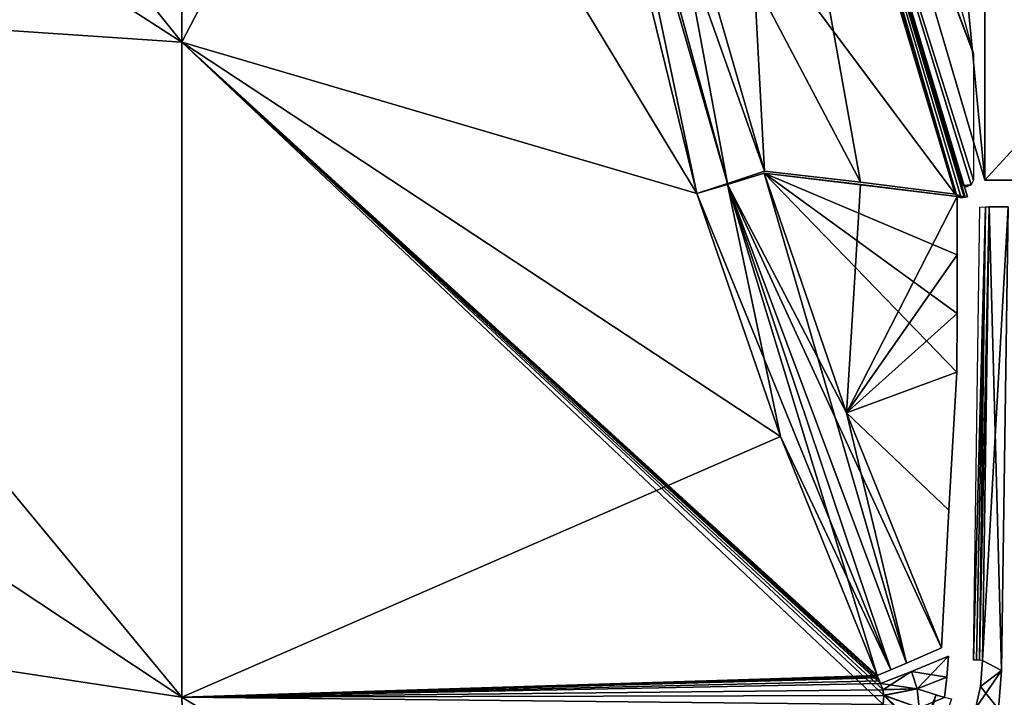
# Model space of a CAD drawing. Header units: millimetres. Extents: x -229 to 223, y -69 to 475.
# Tile 35 of 92: x -199 to -170, y 297 to 318. Entities that reach past the tile are written whole.
import ezdxf

# ---------------------------------------------------------------- set-up
doc = ezdxf.new("R2010")
doc.units = ezdxf.units.MM
doc.header["$LTSCALE"] = 65.185185
for name, color, linetype in [('216', 7, 'CONTINUOUS'), ('217', 7, 'CONTINUOUS'), ('251', 7, 'CONTINUOUS'), ('252', 7, 'CONTINUOUS'), ('255', 7, 'CONTINUOUS'), ('256', 7, 'CONTINUOUS'), ('257', 7, 'CONTINUOUS'), ('268', 7, 'CONTINUOUS'), ('269', 7, 'CONTINUOUS'), ('270', 7, 'CONTINUOUS'), ('275', 7, 'CONTINUOUS'), ('276', 7, 'CONTINUOUS'), ('277', 7, 'CONTINUOUS'), ('285', 7, 'CONTINUOUS'), ('286', 7, 'CONTINUOUS'), ('287', 7, 'CONTINUOUS'), ('352', 7, 'CONTINUOUS'), ('521', 7, 'CONTINUOUS'), ('562', 7, 'CONTINUOUS'), ('563', 7, 'CONTINUOUS'), ('566', 7, 'CONTINUOUS')]:
    doc.layers.add(name, color=color, linetype=linetype)

msp = doc.modelspace()

# ---------------------------------------------------------------- linework, layer by layer
at = {"layer": '216', "color": 7, "linetype": 'Continuous'}
for points in [[(-176.955, 383.936, 134), (-170.156, 313, 134), (-170.156, 407, 134), (-176.955, 383.936, 134)], [(-170.156, 313, 134), (-84, 313, 134), (-170.156, 407, 134), (-170.156, 313, 134)], [(-170.156, 407, 134), (-84, 313, 134), (-84, 407, 134), (-170.156, 407, 134)], [(-176.955, 336.064, 134), (-170.156, 313, 134), (-176.955, 383.936, 134), (-176.955, 336.064, 134)]]:
    msp.add_3dface(points, dxfattribs=at)
at = {"layer": '217', "color": 7, "linetype": 'Continuous'}
for points in [[(-176.955, 336.064, -134), (-170.156, 407, -134), (-170.156, 313, -134), (-176.955, 336.064, -134)], [(-170.156, 407, -134), (-84, 407, -134), (-170.156, 313, -134), (-170.156, 407, -134)], [(-170.156, 313, -134), (-84, 407, -134), (-84, 313, -134), (-170.156, 313, -134)]]:
    msp.add_3dface(points, dxfattribs=at)
at = {"layer": '251', "color": 7, "linetype": 'Continuous'}
for points in [[(-194.355, 317.155, 115.775), (-194.355, 338.236, 121.515), (-211.672, 328.292, 92.111), (-194.355, 317.155, 115.775)], [(-194.355, 317.155, 115.775), (-184.572, 335.968, 132.834), (-194.355, 338.236, 121.515), (-194.355, 317.155, 115.775)], [(-178.83, 312.596, 132.805), (-184.572, 335.968, 132.834), (-194.355, 317.155, 115.775), (-178.83, 312.596, 132.805)], [(-211.672, 318.327, 88.052), (-194.355, 317.155, 115.775), (-211.672, 328.292, 92.111), (-211.672, 318.327, 88.052)], [(-194.355, 297.415, 106.408), (-194.355, 317.155, 115.775), (-211.672, 318.327, 88.052), (-194.355, 297.415, 106.408)], [(-211.672, 308.87, 82.919), (-194.355, 297.415, 106.408), (-211.672, 318.327, 88.052), (-211.672, 308.87, 82.919)], [(-176.317, 305.277, 132.651), (-178.83, 312.596, 132.805), (-194.355, 317.155, 115.775), (-176.317, 305.277, 132.651)], [(-194.355, 297.415, 106.408), (-176.317, 305.277, 132.651), (-194.355, 317.155, 115.775), (-194.355, 297.415, 106.408)], [(-211.672, 300.038, 76.775), (-194.355, 297.415, 106.408), (-211.672, 308.87, 82.919), (-211.672, 300.038, 76.775)], [(-173.401, 298.075, 132.514), (-176.317, 305.277, 132.651), (-194.355, 297.415, 106.408), (-173.401, 298.075, 132.514)], [(-193.779, 279.792, 94.8), (-194.355, 297.415, 106.408), (-211.672, 300.038, 76.775), (-193.779, 279.792, 94.8)], [(-211.672, 291.936, 69.693), (-193.779, 279.792, 94.8), (-211.672, 300.038, 76.775), (-211.672, 291.936, 69.693)], [(-173.385, 298.038, 132.513), (-173.401, 298.075, 132.514), (-194.355, 297.415, 106.408), (-173.385, 298.038, 132.513)], [(-173.37, 298.001, 132.512), (-173.385, 298.038, 132.513), (-194.355, 297.415, 106.408), (-173.37, 298.001, 132.512)], [(-173.333, 297.913, 132.509), (-173.37, 298.001, 132.512), (-194.355, 297.415, 106.408), (-173.333, 297.913, 132.509)], [(-173.296, 297.826, 132.506), (-173.333, 297.913, 132.509), (-194.355, 297.415, 106.408), (-173.296, 297.826, 132.506)], [(-173.231, 297.641, 132.486), (-173.296, 297.826, 132.506), (-194.355, 297.415, 106.408), (-173.231, 297.641, 132.486)], [(-173.198, 297.473, 132.441), (-173.231, 297.641, 132.486), (-194.355, 297.415, 106.408), (-173.198, 297.473, 132.441)], [(-173.221, 297.197, 132.286), (-173.198, 297.473, 132.441), (-194.355, 297.415, 106.408), (-173.221, 297.197, 132.286)], [(-177, 286.857, 122.68), (-173.221, 297.197, 132.286), (-194.355, 297.415, 106.408), (-177, 286.857, 122.68)], [(-193.779, 279.792, 94.8), (-177, 286.857, 122.68), (-194.355, 297.415, 106.408), (-193.779, 279.792, 94.8)]]:
    msp.add_3dface(points, dxfattribs=at)
at = {"layer": '252', "color": 7, "linetype": 'Continuous'}
for points in [[(-211.672, 328.292, -92.111), (-211.672, 338.644, -95.046), (-194.355, 317.155, -115.775), (-211.672, 328.292, -92.111)], [(-194.355, 317.155, -115.775), (-211.672, 338.644, -95.046), (-194.355, 338.236, -121.515), (-194.355, 317.155, -115.775)], [(-194.355, 317.155, -115.775), (-194.355, 338.236, -121.515), (-178.83, 312.596, -132.805), (-194.355, 317.155, -115.775)], [(-178.83, 312.596, -132.805), (-194.355, 338.236, -121.515), (-184.572, 335.968, -132.834), (-178.83, 312.596, -132.805)], [(-211.672, 318.327, -88.052), (-211.672, 328.292, -92.111), (-194.355, 317.155, -115.775), (-211.672, 318.327, -88.052)], [(-211.672, 308.87, -82.919), (-211.672, 318.327, -88.052), (-194.355, 297.415, -106.408), (-211.672, 308.87, -82.919)], [(-194.355, 297.415, -106.408), (-211.672, 318.327, -88.052), (-194.355, 317.155, -115.775), (-194.355, 297.415, -106.408)], [(-194.355, 297.415, -106.408), (-194.355, 317.155, -115.775), (-173.221, 297.197, -132.286), (-194.355, 297.415, -106.408)], [(-173.221, 297.197, -132.286), (-194.355, 317.155, -115.775), (-173.198, 297.479, -132.443), (-173.221, 297.197, -132.286)], [(-173.198, 297.479, -132.443), (-194.355, 317.155, -115.775), (-173.232, 297.646, -132.487), (-173.198, 297.479, -132.443)], [(-173.232, 297.646, -132.487), (-194.355, 317.155, -115.775), (-173.296, 297.826, -132.506), (-173.232, 297.646, -132.487)], [(-173.296, 297.826, -132.506), (-194.355, 317.155, -115.775), (-173.333, 297.913, -132.509), (-173.296, 297.826, -132.506)], [(-173.333, 297.913, -132.509), (-194.355, 317.155, -115.775), (-173.37, 298.001, -132.512), (-173.333, 297.913, -132.509)], [(-173.37, 298.001, -132.512), (-194.355, 317.155, -115.775), (-173.385, 298.038, -132.513), (-173.37, 298.001, -132.512)], [(-173.385, 298.038, -132.513), (-194.355, 317.155, -115.775), (-173.401, 298.075, -132.514), (-173.385, 298.038, -132.513)], [(-173.401, 298.075, -132.514), (-194.355, 317.155, -115.775), (-176.317, 305.277, -132.651), (-173.401, 298.075, -132.514)], [(-176.317, 305.277, -132.651), (-194.355, 317.155, -115.775), (-178.83, 312.596, -132.805), (-176.317, 305.277, -132.651)], [(-211.672, 300.038, -76.775), (-211.672, 308.87, -82.919), (-193.779, 279.792, -94.8), (-211.672, 300.038, -76.775)], [(-193.779, 279.792, -94.8), (-211.672, 308.87, -82.919), (-194.355, 297.415, -106.408), (-193.779, 279.792, -94.8)], [(-199.77, 281.423, -85.624), (-211.672, 300.038, -76.775), (-193.779, 279.792, -94.8), (-199.77, 281.423, -85.624)]]:
    msp.add_3dface(points, dxfattribs=at)
at = {"layer": '255', "color": 7, "linetype": 'Continuous'}
for points in [[(-184.572, 335.968, 132.834), (-178.83, 312.596, 132.805), (-182.135, 328.297, 133.549), (-184.572, 335.968, 132.834)], [(-182.135, 328.297, 133.549), (-178.83, 312.596, 132.805), (-177.912, 312.9, 133.528), (-182.135, 328.297, 133.549)], [(-182.135, 328.297, 133.549), (-177.912, 312.9, 133.528), (-180.098, 324.696, 133.828), (-182.135, 328.297, 133.549)], [(-180.098, 324.696, 133.828), (-177.912, 312.9, 133.528), (-176.8, 313.269, 133.811), (-180.098, 324.696, 133.828)]]:
    msp.add_3dface(points, dxfattribs=at)
at = {"layer": '256', "color": 7, "linetype": 'Continuous'}
for points in [[(-180.098, 324.696, 133.828), (-176.8, 313.269, 133.811), (-178.002, 335.797, 133.989), (-180.098, 324.696, 133.828)], [(-178.002, 335.797, 133.989), (-176.8, 313.269, 133.811), (-173.902, 312.934, 133.901), (-178.002, 335.797, 133.989)], [(-171.045, 312.578, 133.989), (-178.002, 335.797, 133.989), (-173.902, 312.934, 133.901), (-171.045, 312.578, 133.989)]]:
    msp.add_3dface(points, dxfattribs=at)
at = {"layer": '257', "color": 7, "linetype": 'Continuous'}
for points in [[(-178.002, 335.797, 133.989), (-171.045, 312.578, 133.989), (-177.776, 335.785, 133.905), (-178.002, 335.797, 133.989)], [(-177.776, 335.785, 133.905), (-171.045, 312.578, 133.989), (-171.022, 312.546, 133.989), (-177.776, 335.785, 133.905)], [(-170.774, 312.483, 133.909), (-177.677, 335.753, 133.689), (-177.776, 335.785, 133.905), (-170.774, 312.483, 133.909)], [(-170.774, 312.483, 133.909), (-177.776, 335.785, 133.905), (-170.872, 312.468, 133.969), (-170.774, 312.483, 133.909)], [(-170.987, 312.498, 133.989), (-177.776, 335.785, 133.905), (-171.022, 312.546, 133.989), (-170.987, 312.498, 133.989)], [(-177.776, 335.785, 133.905), (-170.987, 312.498, 133.989), (-170.872, 312.468, 133.969), (-177.776, 335.785, 133.905)], [(-170.677, 312.5, 133.689), (-177.677, 335.753, 133.689), (-170.745, 312.488, 133.878), (-170.677, 312.5, 133.689)], [(-170.745, 312.488, 133.878), (-177.677, 335.753, 133.689), (-170.774, 312.483, 133.909), (-170.745, 312.488, 133.878)]]:
    msp.add_3dface(points, dxfattribs=at)
at = {"layer": '268', "color": 7, "linetype": 'Continuous'}
for points in [[(-178.83, 312.596, -132.805), (-184.572, 335.968, -132.834), (-177.912, 312.9, -133.528), (-178.83, 312.596, -132.805)], [(-184.572, 335.968, -132.834), (-182.135, 328.297, -133.549), (-177.912, 312.9, -133.528), (-184.572, 335.968, -132.834)], [(-177.912, 312.9, -133.528), (-182.135, 328.297, -133.549), (-176.8, 313.269, -133.811), (-177.912, 312.9, -133.528)], [(-176.8, 313.269, -133.811), (-182.135, 328.297, -133.549), (-180.098, 324.696, -133.828), (-176.8, 313.269, -133.811)]]:
    msp.add_3dface(points, dxfattribs=at)
at = {"layer": '269', "color": 7, "linetype": 'Continuous'}
for points in [[(-176.807, 313.208, -133.81), (-172.519, 298.447, -133.235), (-177.914, 312.867, -133.522), (-176.807, 313.208, -133.81)], [(-174.326, 305.984, -133.657), (-172.519, 298.447, -133.235), (-176.807, 313.208, -133.81), (-174.326, 305.984, -133.657)], [(-176.317, 305.277, -132.651), (-178.83, 312.596, -132.805), (-177.914, 312.867, -133.522), (-176.317, 305.277, -132.651)], [(-173.401, 298.075, -132.514), (-176.317, 305.277, -132.651), (-177.914, 312.867, -133.522), (-173.401, 298.075, -132.514)], [(-172.991, 298.246, -132.924), (-173.401, 298.075, -132.514), (-177.914, 312.867, -133.522), (-172.991, 298.246, -132.924)], [(-172.519, 298.447, -133.235), (-172.991, 298.246, -132.924), (-177.914, 312.867, -133.522), (-172.519, 298.447, -133.235)], [(-171.46, 298.904, -133.523), (-172.519, 298.447, -133.235), (-174.326, 305.984, -133.657), (-171.46, 298.904, -133.523)]]:
    msp.add_3dface(points, dxfattribs=at)
at = {"layer": '270', "color": 7, "linetype": 'Continuous'}
for points in [[(-171.3, 298.02, -133.444), (-172.369, 298.192, -133.244), (-171.252, 298.654, -133.516), (-171.3, 298.02, -133.444)], [(-172.198, 297.671, -133.175), (-173.296, 297.826, -132.506), (-172.369, 298.192, -133.244), (-172.198, 297.671, -133.175)], [(-172.198, 297.671, -133.175), (-172.369, 298.192, -133.244), (-171.3, 298.02, -133.444), (-172.198, 297.671, -133.175)], [(-171.372, 297.409, -133.274), (-172.198, 297.671, -133.175), (-171.3, 298.02, -133.444), (-171.372, 297.409, -133.274)], [(-173.232, 297.646, -132.487), (-173.296, 297.826, -132.506), (-172.198, 297.671, -133.175), (-173.232, 297.646, -132.487)], [(-173.198, 297.479, -132.443), (-173.232, 297.646, -132.487), (-172.198, 297.671, -133.175), (-173.198, 297.479, -132.443)], [(-172.129, 297.101, -132.976), (-173.198, 297.479, -132.443), (-172.198, 297.671, -133.175), (-172.129, 297.101, -132.976)], [(-172.129, 297.101, -132.976), (-172.198, 297.671, -133.175), (-171.372, 297.409, -133.274), (-172.129, 297.101, -132.976)], [(-173.221, 297.197, -132.286), (-173.198, 297.479, -132.443), (-172.468, 296.687, -132.588), (-173.221, 297.197, -132.286)], [(-172.468, 296.687, -132.588), (-173.198, 297.479, -132.443), (-172.215, 296.561, -132.633), (-172.468, 296.687, -132.588)], [(-172.215, 296.561, -132.633), (-173.198, 297.479, -132.443), (-172.129, 297.101, -132.976), (-172.215, 296.561, -132.633)]]:
    msp.add_3dface(points, dxfattribs=at)
at = {"layer": '275', "color": 7, "linetype": 'Continuous'}
for points in [[(-174.326, 305.984, -133.657), (-176.807, 313.208, -133.81), (-170.998, 307.214, -133.814), (-174.326, 305.984, -133.657)], [(-170.988, 312.51, -133.99), (-176.807, 313.208, -133.81), (-173.901, 312.872, -133.9), (-170.988, 312.51, -133.99)], [(-176.807, 313.208, -133.81), (-170.988, 312.51, -133.99), (-170.988, 310.744, -133.931), (-176.807, 313.208, -133.81)], [(-170.998, 307.214, -133.814), (-176.807, 313.208, -133.81), (-170.99, 308.979, -133.873), (-170.998, 307.214, -133.814)], [(-170.99, 308.979, -133.873), (-176.807, 313.208, -133.81), (-170.988, 310.744, -133.931), (-170.99, 308.979, -133.873)], [(-171.235, 303.059, -133.668), (-174.326, 305.984, -133.657), (-170.998, 307.214, -133.814), (-171.235, 303.059, -133.668)], [(-171.46, 298.904, -133.523), (-174.326, 305.984, -133.657), (-171.235, 303.059, -133.668), (-171.46, 298.904, -133.523)]]:
    msp.add_3dface(points, dxfattribs=at)
at = {"layer": '276', "color": 7, "linetype": 'Continuous'}
for points in [[(-171.045, 312.578, -133.989), (-178.002, 335.797, -133.989), (-177.776, 335.785, -133.905), (-171.045, 312.578, -133.989)], [(-170.774, 312.483, -133.909), (-171.045, 312.578, -133.989), (-177.776, 335.785, -133.905), (-170.774, 312.483, -133.909)], [(-170.774, 312.483, -133.909), (-177.776, 335.785, -133.905), (-177.677, 335.753, -133.689), (-170.774, 312.483, -133.909)], [(-170.677, 312.5, -133.689), (-170.774, 312.483, -133.909), (-177.677, 335.753, -133.689), (-170.677, 312.5, -133.689)], [(-171.022, 312.546, -133.989), (-171.045, 312.578, -133.989), (-170.774, 312.483, -133.909), (-171.022, 312.546, -133.989)], [(-170.987, 312.498, -133.989), (-171.022, 312.546, -133.989), (-170.774, 312.483, -133.909), (-170.987, 312.498, -133.989)], [(-170.872, 312.468, -133.969), (-170.987, 312.498, -133.989), (-170.774, 312.483, -133.909), (-170.872, 312.468, -133.969)], [(-170.745, 312.488, -133.878), (-170.774, 312.483, -133.909), (-170.677, 312.5, -133.689), (-170.745, 312.488, -133.878)]]:
    msp.add_3dface(points, dxfattribs=at)
at = {"layer": '277', "color": 7, "linetype": 'Continuous'}
for points in [[(-180.098, 324.696, -133.828), (-178.002, 335.797, -133.989), (-171.045, 312.578, -133.989), (-180.098, 324.696, -133.828)], [(-176.8, 313.269, -133.811), (-180.098, 324.696, -133.828), (-173.902, 312.934, -133.901), (-176.8, 313.269, -133.811)], [(-180.098, 324.696, -133.828), (-171.045, 312.578, -133.989), (-173.902, 312.934, -133.901), (-180.098, 324.696, -133.828)]]:
    msp.add_3dface(points, dxfattribs=at)
at = {"layer": '285', "color": 7, "linetype": 'Continuous'}
for points in [[(-174.326, 305.984, 133.657), (-176.807, 313.208, 133.81), (-177.914, 312.867, 133.522), (-174.326, 305.984, 133.657)], [(-178.83, 312.596, 132.805), (-172.991, 298.246, 132.924), (-177.914, 312.867, 133.522), (-178.83, 312.596, 132.805)], [(-171.46, 298.904, 133.523), (-174.326, 305.984, 133.657), (-177.914, 312.867, 133.522), (-171.46, 298.904, 133.523)], [(-172.519, 298.447, 133.235), (-171.46, 298.904, 133.523), (-177.914, 312.867, 133.522), (-172.519, 298.447, 133.235)], [(-172.991, 298.246, 132.924), (-172.519, 298.447, 133.235), (-177.914, 312.867, 133.522), (-172.991, 298.246, 132.924)], [(-178.83, 312.596, 132.805), (-176.317, 305.277, 132.651), (-172.991, 298.246, 132.924), (-178.83, 312.596, 132.805)], [(-176.317, 305.277, 132.651), (-173.401, 298.075, 132.514), (-172.991, 298.246, 132.924), (-176.317, 305.277, 132.651)]]:
    msp.add_3dface(points, dxfattribs=at)
at = {"layer": '286', "color": 7, "linetype": 'Continuous'}
for points in [[(-176.807, 313.208, 133.81), (-174.326, 305.984, 133.657), (-173.901, 312.872, 133.9), (-176.807, 313.208, 133.81)], [(-173.901, 312.872, 133.9), (-174.326, 305.984, 133.657), (-170.988, 312.51, 133.99), (-173.901, 312.872, 133.9)], [(-170.988, 312.51, 133.99), (-174.326, 305.984, 133.657), (-170.988, 310.744, 133.931), (-170.988, 312.51, 133.99)], [(-170.988, 310.744, 133.931), (-174.326, 305.984, 133.657), (-170.99, 308.979, 133.873), (-170.988, 310.744, 133.931)], [(-170.99, 308.979, 133.873), (-174.326, 305.984, 133.657), (-170.998, 307.214, 133.814), (-170.99, 308.979, 133.873)], [(-170.998, 307.214, 133.814), (-174.326, 305.984, 133.657), (-171.235, 303.056, 133.668), (-170.998, 307.214, 133.814)], [(-174.326, 305.984, 133.657), (-171.46, 298.904, 133.523), (-171.235, 303.056, 133.668), (-174.326, 305.984, 133.657)]]:
    msp.add_3dface(points, dxfattribs=at)
at = {"layer": '287', "color": 7, "linetype": 'Continuous'}
for points in [[(-172.369, 298.192, 133.244), (-172.198, 297.671, 133.175), (-171.252, 298.654, 133.516), (-172.369, 298.192, 133.244)], [(-171.252, 298.654, 133.516), (-172.198, 297.671, 133.175), (-171.3, 298.022, 133.445), (-171.252, 298.654, 133.516)], [(-173.296, 297.826, 132.506), (-173.231, 297.641, 132.486), (-172.369, 298.192, 133.244), (-173.296, 297.826, 132.506)], [(-172.369, 298.192, 133.244), (-173.231, 297.641, 132.486), (-172.198, 297.671, 133.175), (-172.369, 298.192, 133.244)], [(-171.3, 298.022, 133.445), (-172.198, 297.671, 133.175), (-171.371, 297.412, 133.275), (-171.3, 298.022, 133.445)], [(-173.231, 297.641, 132.486), (-173.198, 297.473, 132.441), (-172.198, 297.671, 133.175), (-173.231, 297.641, 132.486)], [(-172.198, 297.671, 133.175), (-173.198, 297.473, 132.441), (-172.129, 297.101, 132.976), (-172.198, 297.671, 133.175)], [(-172.198, 297.671, 133.175), (-172.129, 297.101, 132.976), (-171.371, 297.412, 133.275), (-172.198, 297.671, 133.175)], [(-173.198, 297.473, 132.441), (-173.221, 297.197, 132.286), (-172.129, 297.101, 132.976), (-173.198, 297.473, 132.441)]]:
    msp.add_3dface(points, dxfattribs=at)
at = {"layer": '352', "color": 7, "linetype": 'Continuous'}
for points in [[(-170.513, 316.876, -132.3), (-177.719, 335.97, -132.3), (-176.337, 338.089, -132.3), (-170.513, 316.876, -132.3)], [(-170.815, 312.836, -132.3), (-177.719, 335.97, -132.3), (-170.562, 312.855, -132.3), (-170.815, 312.836, -132.3)], [(-170.562, 312.855, -132.3), (-177.719, 335.97, -132.3), (-170.5, 313, -132.3), (-170.562, 312.855, -132.3)], [(-170.5, 313, -132.3), (-177.719, 335.97, -132.3), (-170.5, 316.806, -132.3), (-170.5, 313, -132.3)], [(-170.5, 316.806, -132.3), (-177.719, 335.97, -132.3), (-170.503, 316.841, -132.3), (-170.5, 316.806, -132.3)], [(-170.503, 316.841, -132.3), (-177.719, 335.97, -132.3), (-170.513, 316.876, -132.3), (-170.503, 316.841, -132.3)], [(-170.7, 312.8, -132.3), (-170.815, 312.836, -132.3), (-170.562, 312.855, -132.3), (-170.7, 312.8, -132.3)], [(-170.76, 312.809, -132.3), (-170.815, 312.836, -132.3), (-170.7, 312.8, -132.3), (-170.76, 312.809, -132.3)]]:
    msp.add_3dface(points, dxfattribs=at)
at = {"layer": '521', "color": 7, "linetype": 'Continuous'}
for points in [[(-169.649, 298.219, 133.313), (-169.451, 312.2, 133.802), (-170.22, 298.527, 131.899), (-169.649, 298.219, 133.313)], [(-170.22, 298.527, 131.899), (-169.451, 312.2, 133.802), (-170.027, 312.2, 132.376), (-170.22, 298.527, 131.899)], [(-170.283, 297.742, 131.745), (-169.649, 298.219, 133.313), (-170.22, 298.527, 131.899), (-170.283, 297.742, 131.745)], [(-169.741, 297.057, 133.086), (-169.649, 298.219, 133.313), (-170.437, 297.074, 131.361), (-169.741, 297.057, 133.086)], [(-170.437, 297.074, 131.361), (-169.649, 298.219, 133.313), (-170.283, 297.742, 131.745), (-170.437, 297.074, 131.361)]]:
    msp.add_3dface(points, dxfattribs=at)
at = {"layer": '562', "color": 7, "linetype": 'Continuous'}
for points in [[(-170.22, 298.527, -131.899), (-170.027, 312.2, -132.376), (-169.649, 298.219, -133.313), (-170.22, 298.527, -131.899)], [(-169.649, 298.219, -133.313), (-170.027, 312.2, -132.376), (-169.451, 312.2, -133.802), (-169.649, 298.219, -133.313)], [(-170.282, 297.743, -131.745), (-170.22, 298.527, -131.899), (-169.649, 298.219, -133.313), (-170.282, 297.743, -131.745)], [(-169.741, 297.057, -133.086), (-170.282, 297.743, -131.745), (-169.649, 298.219, -133.313), (-169.741, 297.057, -133.086)], [(-170.437, 297.074, -131.361), (-170.282, 297.743, -131.745), (-169.741, 297.057, -133.086), (-170.437, 297.074, -131.361)]]:
    msp.add_3dface(points, dxfattribs=at)
at = {"layer": '563', "color": 7, "linetype": 'Continuous'}
for points in [[(-170.306, 312.19, -132.188), (-170.138, 312.194, -132.239), (-170.498, 298.538, -131.711), (-170.306, 312.19, -132.188)], [(-170.498, 298.538, -131.711), (-170.138, 312.194, -132.239), (-170.404, 298.536, -131.727), (-170.498, 298.538, -131.711)], [(-170.404, 298.536, -131.727), (-170.138, 312.194, -132.239), (-170.319, 298.533, -131.771), (-170.404, 298.536, -131.727)], [(-170.027, 312.2, -132.376), (-170.22, 298.527, -131.899), (-170.319, 298.533, -131.771), (-170.027, 312.2, -132.376)], [(-170.138, 312.194, -132.239), (-170.027, 312.2, -132.376), (-170.319, 298.533, -131.771), (-170.138, 312.194, -132.239)]]:
    msp.add_3dface(points, dxfattribs=at)
at = {"layer": '566', "color": 7, "linetype": 'Continuous'}
for points in [[(-171.633, 297.483, -131.246), (-174.539, 286.984, -121.676), (-175.429, 287.098, -121.583), (-171.633, 297.483, -131.246)], [(-171.154, 297.369, -131.242), (-174.539, 286.984, -121.676), (-171.633, 297.483, -131.246), (-171.154, 297.369, -131.242)]]:
    msp.add_3dface(points, dxfattribs=at)

doc.saveas('drawing.dxf')
